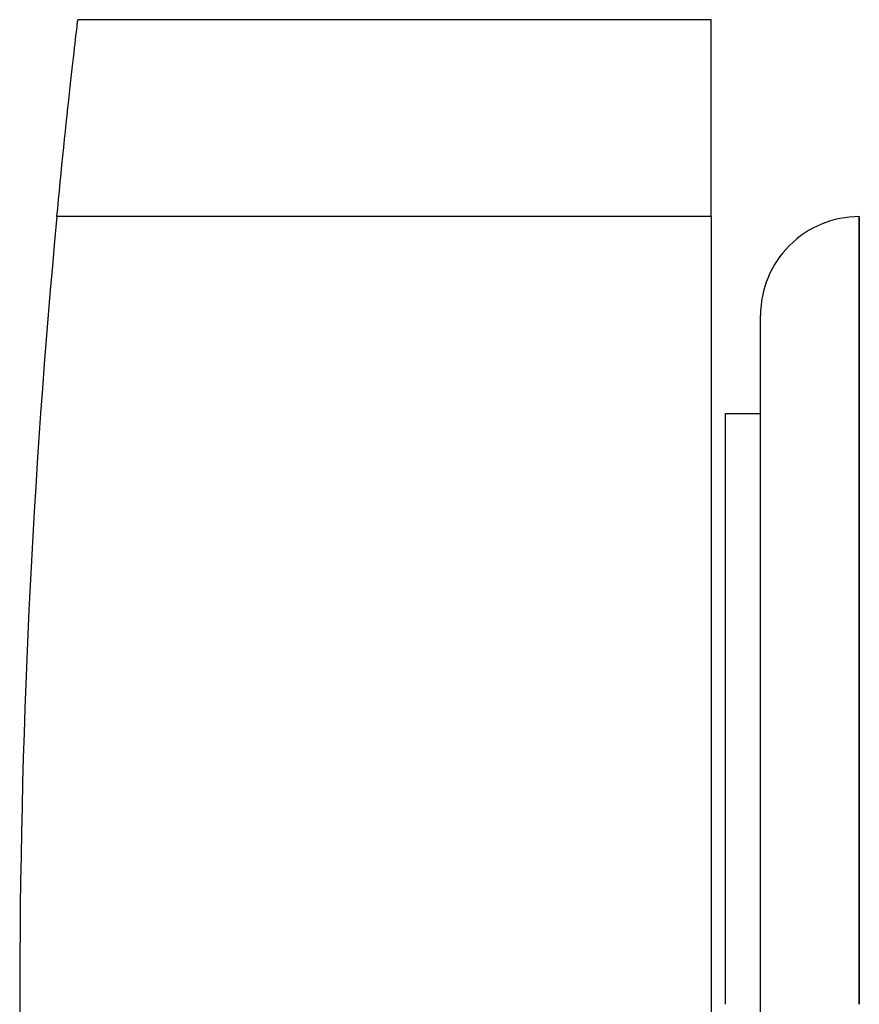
# Model space of a CAD drawing. Header units: millimetres. Extents: x -123 to 100, y -288 to 288.
# Tile 39 of 77: x -123 to -65, y 0 to 68. Entities that reach past the tile are written whole.
import ezdxf

# ---------------------------------------------------------------- set-up
doc = ezdxf.new("R2010")
doc.units = ezdxf.units.MM
doc.layers.add('MAIN-1', color=7, linetype='Continuous')
doc.layers.add('MAIN-2', color=7, linetype='Continuous')

msp = doc.modelspace()

# ---------------------------------------------------------------- linework, layer by layer
at = {"layer": 'MAIN-1'}
for p, q in [((-118.997, 67.787), (-118.996, 67.8)), ((-119.098, 66.934), (-119.074, 67.139)), ((-119.074, 67.139), (-119.053, 67.316)), ((-119.053, 67.316), (-119.035, 67.466)), ((-119.035, 67.466), (-119.021, 67.588)), ((-119.021, 67.588), (-119.01, 67.682)), ((-119.01, 67.682), (-119.002, 67.748)), ((-119.002, 67.748), (-118.997, 67.787)), ((-75.4, 67.8), (-118.996, 67.8)), ((-75.4, 54.24), (-75.4, 67.8)), ((-119.187, 66.163), (-119.155, 66.445)), ((-119.155, 66.445), (-119.125, 66.703)), ((-119.125, 66.703), (-119.098, 66.934)), ((-119.261, 65.527), (-119.223, 65.856)), ((-119.223, 65.856), (-119.187, 66.163)), ((-119.342, 64.809), (-119.301, 65.178)), ((-119.301, 65.178), (-119.261, 65.527)), ((-119.431, 64.023), (-119.386, 64.423)), ((-119.386, 64.423), (-119.342, 64.809)), ((-119.477, 63.609), (-119.431, 64.023)), ((-119.576, 62.712), (-119.525, 63.172)), ((-119.525, 63.172), (-119.477, 63.609)), ((-119.628, 62.232), (-119.576, 62.712)), ((-119.738, 61.212), (-119.683, 61.731)), ((-119.683, 61.731), (-119.628, 62.232)), ((-119.795, 60.677), (-119.738, 61.212)), ((-119.853, 60.126), (-119.795, 60.677)), ((-119.912, 59.563), (-119.853, 60.126)), ((-120.031, 58.404), (-119.972, 58.988)), ((-119.972, 58.988), (-119.912, 59.563)), ((-120.091, 57.813), (-120.031, 58.404)), ((-120.151, 57.217), (-120.091, 57.813)), ((-120.211, 56.618), (-120.151, 57.217)), ((-120.27, 56.018), (-120.211, 56.618)), ((-120.328, 55.42), (-120.27, 56.018)), ((-120.385, 54.827), (-120.328, 55.42)), ((-120.441, 54.24), (-120.385, 54.827)), ((-75.4, 54.24), (-120.441, 54.24)), ((-75.4, 54.24), (-75.4, -54.24)), ((-65.2, 0), (-65.2, 54.24)), ((-72, -47.44), (-72, 47.44)), ((-74.4, 0), (-74.4, 40.68)), ((-74.4, 40.68), (-72, 40.68))]:
    msp.add_line(p, q, dxfattribs=at)
for centre, radius, start, end in [((453, 0), 576, 174.596627, 180.00002), ((-65.2, 47.44), 6.8, 89.99998, 180.00002), ((453, 0), 576, 179.99998, 185.403373)]:
    msp.add_arc(centre, radius, start, end, dxfattribs=at)
at = {"layer": 'MAIN-2'}
for p, q in [((-118.996, 67.8), (-118.996, 67.8)), ((-75.4, 67.8), (-75.4, 67.8)), ((-75.4, 54.24), (-120.441, 54.24)), ((-65.2, 54.24), (-65.2, 0))]:
    msp.add_line(p, q, dxfattribs=at)

doc.saveas('drawing.dxf')
